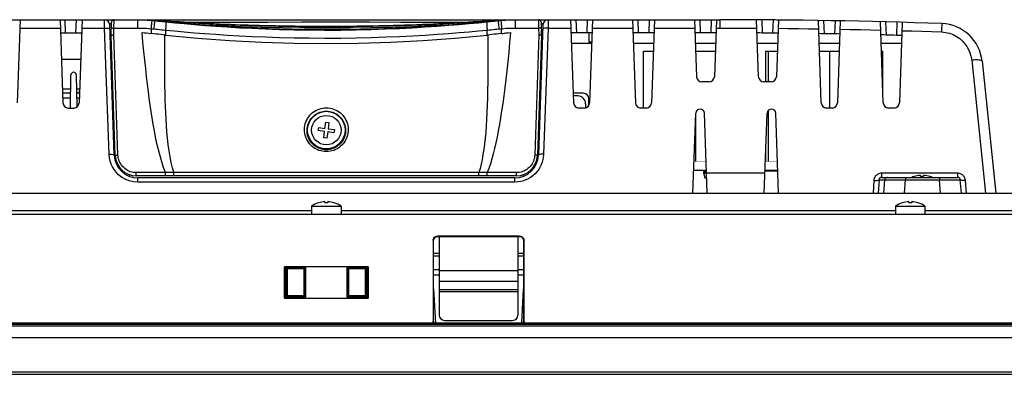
# Model space of a CAD drawing. Header units: millimetres. Extents: x 0 to 1682, y 0 to 1188.
# Tile 12 of 46: x 477 to 665, y 925 to 992. Entities that reach past the tile are written whole.
import ezdxf

# ---------------------------------------------------------------- set-up
doc = ezdxf.new("R2010")
doc.units = ezdxf.units.MM
doc.header["$LTSCALE"] = 92.51
for name, color, linetype in [('2EDGRM-7_62-03P-1Y-100AH_-SHAPE', 7, 'CONTINUOUS'), ('ANTI_DROP_LOCK-SHAPE', 7, 'CONTINUOUS'), ('D_SUB_09P-SHAPE', 7, 'CONTINUOUS'), ('GASKET_TOPRC19_REV03_VIEW-SHAPE', 7, 'CONTINUOUS'), ('HEATSINK_RTW-SHAPE', 7, 'CONTINUOUS'), ('ISO7045-M3X6-4_8-SHAPE', 7, 'CONTINUOUS'), ('PROTECTIVE_COVER-RTW-SHAPE', 7, 'CONTINUOUS'), ('RC1900WD-FRONT_COVE7-2404-SHAPE', 7, 'CONTINUOUS'), ('REAR_CASE-RC19W-SHAPE', 7, 'CONTINUOUS'), ('REAR_COVER_RC1500WD-SHAPE', 7, 'CONTINUOUS'), ('SMPS_TOPRC-SHAPE', 7, 'CONTINUOUS'), ('XRJM-S-01-8-8-X-SHAPE', 7, 'CONTINUOUS')]:
    doc.layers.add(name, color=color, linetype=linetype)

msp = doc.modelspace()

# ---------------------------------------------------------------- linework, layer by layer
at = {"layer": '2EDGRM-7_62-03P-1Y-100AH_-SHAPE', "color": 7, "linetype": 'Continuous'}
for p, q in [((607.263, 963.597), (607.263, 963.097)), ((607.263, 963.097), (607.513, 962.097)), ((607.563, 963.097), (607.563, 963.597)), ((607.563, 963.097), (607.805, 963.097)), ((607.513, 962.097), (607.84, 962.097))]:
    msp.add_line(p, q, dxfattribs=at)
msp.add_lwpolyline([(607.351, 962.745), (607.358, 962.774), (607.366, 962.801), (607.373, 962.827), (607.381, 962.852), (607.389, 962.875), (607.397, 962.897), (607.405, 962.918), (607.413, 962.938), (607.422, 962.956), (607.43, 962.974), (607.439, 962.99), (607.448, 963.005), (607.457, 963.02), (607.466, 963.033), (607.475, 963.045), (607.485, 963.056), (607.495, 963.065), (607.504, 963.074), (607.514, 963.081), (607.524, 963.087), (607.534, 963.091), (607.544, 963.094), (607.554, 963.096), (607.563, 963.097)], dxfattribs=at)
at = {"layer": 'ANTI_DROP_LOCK-SHAPE', "color": 7, "linetype": 'Continuous'}
for p, q in [((556.883, 950.989), (556.883, 935.997)), ((571.883, 950.989), (571.883, 935.997)), ((556.883, 944.467), (571.883, 944.467)), ((556.883, 942.459), (571.883, 942.459)), ((556.883, 940.847), (571.883, 940.847)), ((556.883, 940.497), (571.883, 940.497)), ((557.883, 934.997), (570.883, 934.997))]:
    msp.add_line(p, q, dxfattribs=at)
for centre, start, end in [((557.883, 935.997), 180, 270), ((570.883, 935.997), 270, 0)]:
    msp.add_arc(centre, 1, start, end, dxfattribs=at)
at = {"layer": 'D_SUB_09P-SHAPE', "color": 7, "linetype": 'Continuous'}
for p, q in [((583.283, 977.697), (582.437, 977.697)), ((584.783, 976.197), (584.783, 975.427))]:
    msp.add_line(p, q, dxfattribs=at)
msp.add_arc((583.283, 976.197), 1.5, 0, 90, dxfattribs=at)
at = {"layer": 'GASKET_TOPRC19_REV03_VIEW-SHAPE', "color": 7, "linetype": 'Continuous'}
for p, q in [((773.183, 934.28), (297.583, 934.28)), ((300.715, 934.283), (770.05, 934.283)), ((769.783, 934.447), (300.983, 934.447)), ((297.249, 933.947), (773.516, 933.947))]:
    msp.add_line(p, q, dxfattribs=at)
at = {"layer": 'HEATSINK_RTW-SHAPE', "color": 7, "linetype": 'Continuous'}
for p, q in [((486.614, 975.397), (486.724, 981.697)), ((487.742, 981.697), (487.848, 975.576))]:
    msp.add_line(p, q, dxfattribs=at)
msp.add_arc((487.233, 981.688), 0.509, 1, 179, dxfattribs=at)
at = {"layer": 'ISO7045-M3X6-4_8-SHAPE', "color": 7, "linetype": 'Continuous'}
for p, q in [((535.124, 971.533), (535.281, 972.723)), ((535.281, 972.723), (535.876, 972.645)), ((535.876, 972.645), (535.719, 971.455)), ((533.856, 971.095), (533.935, 971.69)), ((535.046, 970.938), (533.856, 971.095)), ((533.935, 971.69), (535.124, 971.533)), ((534.89, 969.749), (535.046, 970.938)), ((535.641, 970.86), (535.485, 969.67)), ((536.831, 970.704), (535.641, 970.86)), ((535.719, 971.455), (536.909, 971.299)), ((536.909, 971.299), (536.831, 970.704)), ((535.485, 969.67), (534.89, 969.749)), ((647.383, 962.366), (647.383, 962.376)), ((648.583, 962.366), (648.583, 962.588)), ((649.183, 962.588), (649.183, 962.366)), ((650.383, 962.376), (650.383, 962.366)), ((532.583, 956.748), (532.583, 955.197)), ((532.583, 956.748), (538.183, 956.748)), ((533.883, 957.366), (533.883, 957.376)), ((535.083, 957.366), (535.083, 957.588)), ((535.683, 957.588), (535.683, 957.366)), ((536.883, 957.376), (536.883, 957.366)), ((538.183, 956.748), (538.183, 955.197)), ((643.833, 956.748), (649.433, 956.748)), ((643.833, 956.748), (643.833, 955.197)), ((645.133, 957.366), (645.133, 957.376)), ((646.333, 957.366), (646.333, 957.588)), ((646.933, 957.588), (646.933, 957.366)), ((648.133, 957.376), (648.133, 957.366)), ((649.433, 956.748), (649.433, 955.197))]:
    msp.add_line(p, q, dxfattribs=at)
msp.add_circle((535.383, 971.197), 2.8, dxfattribs=at)
for centre, radius, start, end in [((648.883, 957.606), 5, 107.4576, 113.32133), ((648.883, 957.606), 4.991, 93.44603, 107.49013), ((648.883, 957.606), 4.77, 86.39388, 93.60612), ((648.883, 957.606), 4.991, 72.50987, 86.55397), ((648.883, 957.606), 5, 66.67867, 72.5424), ((535.383, 952.606), 5, 107.4576, 124.0558), ((535.383, 952.606), 4.991, 93.44603, 107.49013), ((535.383, 952.606), 4.77, 86.39388, 93.60612), ((535.383, 952.606), 4.991, 72.50987, 86.55397), ((535.383, 952.606), 5, 55.9442, 72.5424), ((646.633, 952.606), 5, 107.4576, 124.0558), ((646.633, 952.606), 4.991, 93.44603, 107.49013), ((646.633, 952.606), 4.77, 86.39388, 93.60612), ((646.633, 952.606), 4.991, 72.50987, 86.55397), ((646.633, 952.606), 5, 55.9442, 72.5424)]:
    msp.add_arc(centre, radius, start, end, dxfattribs=at)
at = {"layer": 'PROTECTIVE_COVER-RTW-SHAPE', "color": 7, "linetype": 'Continuous'}
for p, q in [((494.383, 989.197), (494.471, 991.714)), ((494.883, 989.301), (494.929, 990.613)), ((494.929, 990.613), (494.97, 992.197)), ((494.929, 990.613), (499.398, 990.613)), ((494.97, 992.197), (499.969, 992.197)), ((499.398, 992.197), (499.398, 990.613)), ((501.967, 990.494), (501.998, 990.04)), ((502.681, 992.08), (502.151, 992.118)), ((502.568, 992.088), (503.49, 992.023)), ((503.408, 992.029), (504.224, 991.973)), ((504.195, 991.975), (504.622, 991.946)), ((504.622, 991.946), (505.074, 991.916)), ((506.656, 991.814), (506.895, 991.799)), ((506.883, 991.611), (506.883, 991.777)), ((506.895, 991.799), (507.281, 991.775)), ((507.151, 991.766), (507.347, 991.755)), ((507.347, 991.755), (507.587, 991.741)), ((507.587, 991.741), (507.866, 991.725)), ((507.866, 991.725), (508.183, 991.706)), ((508.883, 991.665), (508.883, 991.418)), ((522.656, 991.086), (522.656, 991.086)), ((548.108, 991.086), (548.108, 991.086)), ((561.883, 991.665), (562.064, 991.676)), ((561.883, 991.665), (561.883, 991.418)), ((562.275, 991.453), (561.883, 991.418)), ((562.064, 991.676), (562.583, 991.706)), ((562.583, 991.706), (562.9, 991.725)), ((562.9, 991.725), (563.18, 991.741)), ((563.18, 991.741), (563.42, 991.755)), ((563.669, 991.787), (563.881, 991.8)), ((563.881, 991.8), (564.232, 991.822)), ((563.883, 991.777), (563.883, 991.611)), ((565.24, 991.887), (565.699, 991.917)), ((565.699, 991.917), (566.538, 991.973)), ((565.921, 991.931), (566.35, 991.96)), ((566.35, 991.96), (566.758, 991.988)), ((567.272, 992.023), (566.538, 991.973)), ((566.758, 991.988), (567.14, 992.014)), ((567.14, 992.014), (567.978, 992.073)), ((567.275, 992.023), (567.32, 992.027)), ((567.961, 992.072), (568.615, 992.118)), ((568.272, 992.094), (568.615, 992.118)), ((568.564, 992.109), (568.449, 992.088)), ((568.615, 992.118), (568.564, 992.109)), ((568.766, 990.024), (568.798, 990.494)), ((570.796, 992.197), (575.795, 992.197)), ((571.368, 992.197), (571.368, 990.613)), ((571.368, 990.613), (575.837, 990.613)), ((575.795, 992.197), (575.837, 990.613)), ((575.837, 990.613), (575.882, 989.301)), ((576.295, 991.714), (576.383, 989.197)), ((494.418, 990.197), (494.152, 990.197)), ((494.383, 989.197), (494.383, 990.197)), ((495.18, 966.357), (494.383, 989.197)), ((495.68, 966.479), (494.883, 989.301)), ((501.998, 990.04), (502.03, 989.571)), ((504.744, 990.231), (504.763, 989.273)), ((566.003, 989.273), (566.021, 990.231)), ((566.454, 989.321), (566.003, 989.273)), ((568.735, 989.571), (568.766, 990.024)), ((575.882, 989.301), (575.086, 966.479)), ((576.383, 989.197), (575.585, 966.357)), ((576.614, 990.197), (576.348, 990.197)), ((576.383, 989.197), (576.383, 990.197)), ((494.418, 988.197), (494.221, 988.197)), ((576.544, 988.197), (576.348, 988.197)), ((499.178, 962.497), (499.178, 963.101)), ((504.723, 963.101), (499.178, 963.101)), ((571.588, 962.497), (499.178, 962.497)), ((506.329, 963.11), (504.723, 963.101)), ((504.723, 962.497), (504.723, 963.101)), ((564.718, 963.108), (564.436, 963.11)), ((565.785, 963.102), (564.718, 963.108)), ((566.043, 963.101), (565.785, 963.102)), ((571.588, 963.101), (566.043, 963.101)), ((566.043, 962.497), (566.043, 963.101)), ((571.588, 962.497), (571.588, 963.101))]:
    msp.add_line(p, q, dxfattribs=at)
for points in [[(494.429, 990.526), (494.436, 990.542), (494.455, 990.557), (494.485, 990.571), (494.526, 990.584), (494.577, 990.594), (494.636, 990.603), (494.703, 990.609), (494.775, 990.613), (494.851, 990.614), (494.929, 990.613)], [(499.398, 992.197), (499.857, 992.193), (500.317, 992.183), (500.776, 992.165), (501.234, 992.141), (501.693, 992.109), (502.151, 992.07)], [(499.398, 990.613), (499.827, 990.609), (500.255, 990.599), (500.684, 990.583), (501.112, 990.56), (501.54, 990.531), (502.055, 990.487)], [(499.969, 992.197), (500.36, 992.194), (500.74, 992.187), (501.109, 992.175), (501.467, 992.16), (501.815, 992.141), (502.151, 992.118)], [(502.151, 992.07), (502.145, 992.058), (502.137, 992.019), (502.127, 991.956), (502.115, 991.869), (502.101, 991.759), (502.085, 991.627), (502.068, 991.476), (502.049, 991.306), (502.03, 991.121), (502.009, 990.922), (501.988, 990.712), (501.967, 990.494)], [(502.055, 990.487), (502.142, 990.48), (502.23, 990.472), (502.317, 990.464), (502.405, 990.456)], [(502.676, 992.017), (502.592, 992.034), (502.514, 992.05), (502.44, 992.064), (502.372, 992.077), (502.309, 992.089), (502.252, 992.1), (502.151, 992.118)], [(502.151, 992.07), (502.238, 992.062), (502.326, 992.054), (502.414, 992.045), (502.501, 992.036), (502.589, 992.027)], [(502.676, 992.017), (502.674, 992.004), (502.668, 991.966), (502.66, 991.903), (502.649, 991.816), (502.636, 991.706), (502.621, 991.575), (502.603, 991.424), (502.584, 991.255), (502.562, 991.07), (502.54, 990.873), (502.517, 990.664), (502.492, 990.447)], [(502.589, 992.027), (503.027, 991.979), (503.376, 991.941), (503.725, 991.904), (504.073, 991.867), (504.42, 991.831), (504.766, 991.795)], [(503.596, 992.016), (503.791, 992.003), (504.195, 991.975)], [(507.433, 991.766), (506.592, 991.818), (505.776, 991.87), (504.986, 991.922), (504.224, 991.973)], [(504.766, 991.795), (504.781, 991.78), (504.792, 991.74), (504.801, 991.676), (504.807, 991.589), (504.81, 991.479), (504.809, 991.348), (504.806, 991.198), (504.799, 991.031), (504.79, 990.848), (504.777, 990.652), (504.762, 990.446), (504.744, 990.231)], [(504.766, 991.795), (506.5, 991.622), (508.32, 991.451), (510.225, 991.284), (512.223, 991.123), (514.318, 990.968), (516.516, 990.821), (518.821, 990.684), (521.24, 990.56), (523.777, 990.451), (526.436, 990.36), (529.236, 990.29), (532.135, 990.244), (535.119, 990.227), (538.117, 990.239), (541.063, 990.281), (543.933, 990.349), (546.68, 990.44), (549.314, 990.551), (551.83, 990.678), (554.227, 990.82), (556.503, 990.972), (558.656, 991.131), (560.684, 991.296), (562.585, 991.464), (564.357, 991.63), (566, 991.795)], [(505.559, 991.884), (505.816, 991.868), (506.084, 991.851), (506.364, 991.833), (506.656, 991.814)], [(506.883, 991.777), (506.891, 991.777), (506.914, 991.777), (506.952, 991.775), (507.005, 991.773), (507.072, 991.77), (507.151, 991.766)], [(508.883, 991.418), (508.491, 991.453), (508.298, 991.47), (508.112, 991.487), (507.934, 991.504), (507.767, 991.52), (507.61, 991.535), (507.465, 991.549), (507.333, 991.562), (507.216, 991.574), (507.116, 991.584), (507.033, 991.593), (506.968, 991.6), (506.92, 991.605), (506.892, 991.609), (506.883, 991.611)], [(507.281, 991.775), (507.616, 991.755), (507.966, 991.734), (508.332, 991.712), (508.714, 991.69), (509.112, 991.666), (509.527, 991.643), (509.957, 991.619), (510.405, 991.594), (510.871, 991.569), (511.357, 991.543), (511.864, 991.516), (512.393, 991.489), (512.945, 991.462), (513.52, 991.434), (514.12, 991.405), (514.745, 991.377), (515.397, 991.347), (516.076, 991.318), (516.785, 991.288), (517.525, 991.259), (518.296, 991.229), (519.1, 991.199), (519.937, 991.17)], [(522.656, 991.086), (521.623, 991.116), (520.465, 991.153), (519.328, 991.191), (518.214, 991.232), (517.121, 991.275), (516.051, 991.319), (515.003, 991.365), (513.977, 991.412), (512.974, 991.46), (511.993, 991.51), (511.035, 991.56), (510.1, 991.611), (509.188, 991.662), (508.299, 991.714), (507.433, 991.766)], [(508.183, 991.706), (508.525, 991.686), (508.702, 991.676), (508.883, 991.665)], [(508.883, 991.665), (512.071, 991.482), (515.455, 991.317), (519.036, 991.168), (522.812, 991.043), (526.799, 990.946), (530.943, 990.884), (535.242, 990.862), (539.554, 990.881), (543.744, 990.942), (547.794, 991.038), (551.641, 991.165), (555.283, 991.316), (558.694, 991.481), (561.883, 991.665)], [(561.883, 991.418), (555.216, 990.908), (548.578, 990.545), (541.975, 990.327), (535.386, 990.255), (528.797, 990.327), (522.194, 990.544), (515.553, 990.908), (508.883, 991.418)], [(559.066, 991.203), (558.694, 991.181), (555.312, 991.017), (551.735, 990.868), (547.965, 990.743), (543.984, 990.646), (539.845, 990.584), (535.549, 990.562), (531.237, 990.581), (527.047, 990.641), (522.995, 990.737), (519.144, 990.864), (515.496, 991.015), (512.079, 991.181), (511.716, 991.201)], [(519.937, 991.17), (520.808, 991.141), (521.714, 991.113), (522.656, 991.086)], [(548.108, 991.086), (547.237, 991.062), (546.33, 991.039), (545.389, 991.017), (544.412, 990.996), (543.398, 990.977), (542.344, 990.959), (541.247, 990.944), (540.108, 990.93), (538.928, 990.919), (537.7, 990.911), (536.411, 990.906), (535.07, 990.905), (533.667, 990.909), (532.244, 990.916), (530.833, 990.928), (529.458, 990.944), (528.156, 990.964), (526.922, 990.985), (525.765, 991.008), (524.672, 991.033), (523.635, 991.059), (522.656, 991.086)], [(548.108, 991.086), (543.959, 990.988), (539.662, 990.927), (535.367, 990.907), (531.074, 990.928), (526.783, 990.989), (522.656, 991.086)], [(523.351, 991.067), (524.013, 991.05), (524.63, 991.035), (525.211, 991.021), (525.76, 991.009), (526.281, 990.998), (526.777, 990.989), (527.252, 990.98), (527.71, 990.972), (528.154, 990.965), (528.588, 990.958), (529.015, 990.952), (529.44, 990.946), (529.865, 990.94), (530.292, 990.935), (530.723, 990.931), (531.161, 990.927), (531.598, 990.923), (532.03, 990.919), (532.449, 990.916), (532.843, 990.914), (533.218, 990.912), (533.574, 990.91), (533.915, 990.909), (534.246, 990.908), (534.569, 990.908), (534.891, 990.907), (535.212, 990.907), (535.54, 990.907), (535.869, 990.907), (536.198, 990.908), (536.524, 990.908), (536.84, 990.909), (537.151, 990.91), (537.457, 990.912), (537.759, 990.913), (538.061, 990.915), (538.361, 990.917), (538.663, 990.919), (538.964, 990.921), (539.267, 990.923), (539.569, 990.926), (539.868, 990.929), (540.166, 990.932), (540.462, 990.935), (540.761, 990.939), (541.067, 990.943), (541.385, 990.947), (541.719, 990.951), (542.074, 990.956), (542.454, 990.962), (542.857, 990.969), (543.283, 990.976), (543.731, 990.984), (544.201, 990.993), (544.693, 991.003), (545.207, 991.013), (545.742, 991.025), (546.3, 991.038), (546.88, 991.053), (547.484, 991.069)], [(564.168, 991.818), (563.327, 991.766), (562.461, 991.714), (561.571, 991.662), (560.658, 991.61), (559.722, 991.559), (558.764, 991.509), (557.783, 991.46), (556.779, 991.412), (555.752, 991.365), (554.704, 991.319), (553.633, 991.274), (552.54, 991.232), (551.425, 991.191), (550.287, 991.152), (549.128, 991.116), (548.108, 991.086)], [(548.108, 991.086), (549.054, 991.113), (549.958, 991.141)], [(549.958, 991.141), (550.818, 991.17), (551.639, 991.199), (552.423, 991.227), (553.172, 991.256), (553.888, 991.285), (554.572, 991.313), (555.228, 991.341), (555.855, 991.369), (556.457, 991.397), (557.033, 991.424), (557.585, 991.45), (558.115, 991.476), (558.622, 991.502), (559.109, 991.527), (559.577, 991.552), (560.027, 991.576), (560.459, 991.599), (560.876, 991.622), (561.277, 991.645), (561.663, 991.667), (562.034, 991.688), (562.389, 991.709), (562.73, 991.73), (563.056, 991.749), (563.369, 991.768), (563.669, 991.787)], [(563.883, 991.611), (563.873, 991.609), (563.845, 991.605), (563.798, 991.6), (563.732, 991.592), (563.649, 991.584), (563.549, 991.573), (563.432, 991.562), (563.3, 991.549), (563.155, 991.535), (562.998, 991.52), (562.831, 991.504), (562.654, 991.487), (562.468, 991.47), (562.275, 991.453)], [(563.42, 991.755), (563.615, 991.766), (563.695, 991.77), (563.761, 991.773), (563.814, 991.775), (563.852, 991.777), (563.875, 991.777), (563.883, 991.777)], [(565.775, 991.922), (564.985, 991.87), (564.168, 991.818)], [(564.232, 991.822), (564.498, 991.839), (564.754, 991.855), (565.24, 991.887)], [(566, 991.795), (565.985, 991.78), (565.973, 991.74), (565.965, 991.676), (565.959, 991.589), (565.956, 991.479), (565.956, 991.348), (565.96, 991.198), (565.967, 991.031), (565.976, 990.848), (565.988, 990.652), (566.004, 990.446), (566.021, 990.231)], [(566, 991.795), (566.345, 991.831), (566.692, 991.867), (567.04, 991.904), (567.389, 991.941), (567.739, 991.979)], [(567.739, 991.979), (568.177, 992.027), (568.264, 992.036), (568.352, 992.045), (568.44, 992.054), (568.527, 992.062), (568.615, 992.07)], [(567.895, 990.41), (568.361, 990.456), (568.448, 990.464), (568.536, 990.472), (568.623, 990.48), (568.711, 990.487), (569.226, 990.531)], [(568.449, 992.088), (568.385, 992.076), (568.317, 992.063), (568.245, 992.049), (568.169, 992.034), (568.089, 992.017)], [(568.089, 992.017), (568.092, 992.004), (568.097, 991.966), (568.106, 991.903), (568.116, 991.816), (568.13, 991.706), (568.145, 991.575), (568.163, 991.424), (568.182, 991.255), (568.203, 991.07), (568.225, 990.873), (568.249, 990.664), (568.273, 990.447)], [(568.615, 992.07), (569.073, 992.109), (569.531, 992.141), (569.99, 992.165), (570.449, 992.183), (570.908, 992.193), (571.368, 992.197)], [(568.615, 992.118), (568.959, 992.141), (569.307, 992.16), (569.657, 992.175), (570.018, 992.187), (570.399, 992.194), (570.796, 992.197)], [(568.615, 992.07), (568.621, 992.058), (568.628, 992.019), (568.638, 991.956), (568.651, 991.869), (568.665, 991.759), (568.68, 991.627), (568.698, 991.476), (568.716, 991.306), (568.736, 991.121), (568.756, 990.922), (568.777, 990.712), (568.798, 990.494)], [(569.226, 990.531), (569.653, 990.56), (570.081, 990.583), (570.51, 990.599), (570.939, 990.609), (571.368, 990.613)], [(576.336, 990.526), (576.33, 990.542), (576.311, 990.557), (576.281, 990.571), (576.24, 990.584), (576.189, 990.594), (576.129, 990.603), (576.063, 990.609), (575.99, 990.613), (575.914, 990.614), (575.837, 990.613)], [(494.383, 989.197), (494.389, 989.213), (494.407, 989.229), (494.436, 989.244), (494.477, 989.258), (494.528, 989.27), (494.589, 989.281), (494.656, 989.289), (494.729, 989.296), (494.805, 989.299), (494.883, 989.301)], [(502.4, 972.298), (502.199, 973.506), (502.009, 974.724), (501.827, 975.963), (501.651, 977.236), (501.478, 978.561), (501.306, 979.943), (501.135, 981.396), (500.964, 982.918), (500.793, 984.511), (500.622, 986.182), (500.449, 987.937), (500.276, 989.775)], [(500.276, 989.775), (500.714, 989.723), (501.153, 989.672), (501.592, 989.621), (502.03, 989.571)], [(504.763, 989.273), (504.312, 989.321), (503.859, 989.369), (503.404, 989.418), (502.948, 989.468), (502.49, 989.519), (502.03, 989.571)], [(502.405, 990.456), (502.87, 990.41), (503.247, 990.373), (503.623, 990.337), (503.997, 990.301), (504.371, 990.266), (504.744, 990.231)], [(506.329, 963.11), (506.065, 964.036), (505.827, 965.034), (505.614, 966.11), (505.427, 967.245), (505.267, 968.428), (505.131, 969.638), (505.019, 970.849), (504.926, 972.064), (504.85, 973.27), (504.788, 974.484), (504.737, 975.711), (504.696, 976.967), (504.663, 978.268), (504.637, 979.623), (504.619, 981.049), (504.607, 982.543), (504.603, 984.111), (504.606, 985.755), (504.616, 987.481), (504.632, 989.288)], [(504.744, 990.231), (506.479, 990.063), (508.301, 989.896), (510.208, 989.734), (512.207, 989.576), (514.303, 989.425), (516.503, 989.283), (518.81, 989.15), (521.23, 989.029), (523.769, 988.923), (526.431, 988.834), (529.232, 988.766), (532.132, 988.722), (535.118, 988.705), (538.119, 988.717), (541.067, 988.757), (543.939, 988.823), (546.688, 988.912), (549.323, 989.019), (551.841, 989.144), (554.24, 989.281), (556.518, 989.429), (558.672, 989.585), (560.702, 989.746), (562.604, 989.909), (564.377, 990.071), (566.021, 990.231)], [(504.763, 989.273), (510.86, 988.702), (516.975, 988.257), (523.106, 987.939), (529.244, 987.748), (535.383, 987.684), (541.521, 987.748), (547.66, 987.939), (553.79, 988.257), (559.905, 988.702), (566.003, 989.273)], [(566.134, 989.288), (566.151, 987.357), (566.16, 985.5), (566.162, 983.72), (566.155, 982.013), (566.139, 980.379), (566.114, 978.815), (566.08, 977.319), (566.035, 975.889), (565.979, 974.523), (565.912, 973.217), (565.833, 971.97), (565.741, 970.779), (565.635, 969.641), (565.515, 968.556), (565.379, 967.522), (565.226, 966.538), (565.056, 965.603), (564.868, 964.72), (564.662, 963.889), (564.436, 963.11)], [(566.021, 990.231), (566.394, 990.266), (566.768, 990.301), (567.143, 990.337), (567.518, 990.373), (567.895, 990.41)], [(568.735, 989.571), (568.276, 989.519), (567.818, 989.468), (567.361, 989.418), (566.907, 989.369), (566.454, 989.321)], [(570.49, 989.775), (570.306, 987.833), (570.122, 985.966), (569.937, 984.173), (569.75, 982.452), (569.561, 980.801), (569.37, 979.219), (569.177, 977.704), (568.979, 976.254), (568.778, 974.866), (568.572, 973.537), (568.36, 972.266), (568.141, 971.049), (567.916, 969.885), (567.681, 968.772), (567.437, 967.707), (567.182, 966.69), (566.916, 965.72), (566.637, 964.799)], [(568.735, 989.571), (569.174, 989.621), (569.613, 989.672), (570.051, 989.723), (570.49, 989.775)], [(568.735, 989.571), (569.018, 989.603), (569.752, 989.688), (570.49, 989.775)], [(576.383, 989.197), (576.377, 989.213), (576.359, 989.228), (576.329, 989.243), (576.289, 989.257), (576.238, 989.27), (576.177, 989.281), (576.11, 989.289), (576.038, 989.296), (575.961, 989.299), (575.882, 989.301)], [(531.216, 971.334), (531.238, 971.704), (531.293, 972.069), (531.379, 972.428), (531.497, 972.778), (531.645, 973.115), (531.821, 973.436), (532.024, 973.74), (532.252, 974.024), (532.502, 974.285), (532.772, 974.523), (533.061, 974.735), (533.365, 974.922), (533.682, 975.08), (534.01, 975.211), (534.347, 975.313), (534.69, 975.386), (535.037, 975.429), (535.387, 975.444), (535.736, 975.429), (536.083, 975.384), (536.426, 975.311), (536.762, 975.208), (537.09, 975.077), (537.408, 974.918), (537.711, 974.731), (538, 974.518), (538.27, 974.28), (538.519, 974.018), (538.746, 973.734), (538.949, 973.43), (539.124, 973.107), (539.272, 972.77), (539.389, 972.42), (539.474, 972.061), (539.528, 971.7), (539.549, 971.334)], [(531.71, 971.197), (531.73, 971.522), (531.778, 971.843), (531.855, 972.159), (531.96, 972.467), (532.09, 972.763), (532.246, 973.045), (532.425, 973.312), (532.626, 973.561), (532.846, 973.791), (533.085, 973.999), (533.339, 974.186), (533.607, 974.349), (533.886, 974.488), (534.175, 974.603), (534.472, 974.692), (534.773, 974.756), (535.079, 974.794), (535.386, 974.807), (535.693, 974.794), (535.999, 974.755), (536.301, 974.69), (536.597, 974.6), (536.886, 974.485), (537.165, 974.346), (537.432, 974.182), (537.686, 973.995), (537.924, 973.786), (538.144, 973.556), (538.345, 973.307), (538.523, 973.04), (538.678, 972.756), (538.809, 972.46), (538.912, 972.152), (538.988, 971.837), (539.036, 971.518), (539.056, 971.197)], [(504.723, 963.101), (504.362, 964.091), (504.02, 965.147), (503.695, 966.275), (503.391, 967.451), (503.111, 968.654), (502.852, 969.873), (502.617, 971.085), (502.4, 972.298)], [(539.549, 971.334), (539.538, 970.956), (539.493, 970.585), (539.415, 970.217), (539.304, 969.859), (539.162, 969.514), (538.991, 969.183), (538.791, 968.871), (538.565, 968.578), (538.316, 968.308), (538.045, 968.061), (537.754, 967.841), (537.446, 967.647), (537.124, 967.481), (536.789, 967.345), (536.445, 967.238), (536.094, 967.161), (535.738, 967.115), (535.379, 967.1), (535.021, 967.116), (534.665, 967.162), (534.313, 967.24), (533.97, 967.347), (533.635, 967.484), (533.313, 967.651), (533.006, 967.845), (532.715, 968.066), (532.445, 968.313), (532.195, 968.584), (531.97, 968.877), (531.771, 969.189), (531.6, 969.521), (531.459, 969.867), (531.349, 970.225), (531.271, 970.592), (531.227, 970.961), (531.216, 971.334)], [(539.056, 971.197), (539.046, 970.866), (539.007, 970.537), (538.939, 970.213), (538.842, 969.897), (538.717, 969.593), (538.566, 969.301), (538.39, 969.026), (538.191, 968.767), (537.971, 968.529), (537.732, 968.311), (537.476, 968.116), (537.204, 967.945), (536.92, 967.799), (536.625, 967.678), (536.321, 967.583), (536.011, 967.516), (535.696, 967.475), (535.38, 967.462), (535.063, 967.476), (534.749, 967.517), (534.439, 967.585), (534.135, 967.68), (533.84, 967.801), (533.556, 967.948), (533.285, 968.12), (533.028, 968.315), (532.789, 968.533), (532.57, 968.772), (532.372, 969.031), (532.196, 969.307), (532.046, 969.599), (531.922, 969.904), (531.825, 970.22), (531.757, 970.543), (531.719, 970.87), (531.71, 971.197)], [(495.18, 966.357), (495.186, 966.374), (495.204, 966.39), (495.234, 966.406), (495.275, 966.422), (495.325, 966.436), (495.385, 966.449), (495.452, 966.46), (495.525, 966.468), (495.602, 966.475), (495.68, 966.479)], [(499.178, 963.101), (498.887, 963.113), (498.601, 963.149), (498.318, 963.208), (498.039, 963.291), (497.763, 963.4), (497.495, 963.532), (497.24, 963.686), (496.999, 963.862), (496.774, 964.057), (496.566, 964.271), (496.377, 964.502), (496.208, 964.75), (496.059, 965.012), (495.933, 965.288), (495.832, 965.575), (495.755, 965.871), (495.704, 966.172), (495.68, 966.479)], [(575.086, 966.479), (575.061, 966.175), (575.012, 965.879), (574.938, 965.589), (574.84, 965.307), (574.717, 965.034), (574.573, 964.774), (574.407, 964.527), (574.221, 964.295), (574.016, 964.08), (573.793, 963.883), (573.555, 963.706), (573.304, 963.55), (573.04, 963.416), (572.764, 963.304), (572.479, 963.216), (572.187, 963.152), (571.89, 963.114), (571.588, 963.101)], [(575.585, 966.357), (575.58, 966.374), (575.562, 966.39), (575.532, 966.406), (575.491, 966.422), (575.44, 966.436), (575.38, 966.449), (575.313, 966.46), (575.241, 966.468), (575.164, 966.475), (575.086, 966.479)], [(566.637, 964.799), (566.346, 963.925), (566.043, 963.101)], [(506.306, 962.497), (506.309, 962.502), (506.313, 962.519), (506.316, 962.547), (506.319, 962.584), (506.322, 962.631), (506.325, 962.686), (506.327, 962.748), (506.328, 962.815), (506.329, 962.887), (506.33, 962.961), (506.33, 963.036), (506.329, 963.11)], [(564.436, 963.11), (561.73, 963.114), (558.912, 963.118), (555.988, 963.122), (552.943, 963.125), (549.745, 963.128), (546.453, 963.131), (543.11, 963.133), (539.733, 963.134), (536.338, 963.135), (532.963, 963.134), (529.652, 963.134), (526.397, 963.132), (523.236, 963.13), (520.079, 963.128), (516.874, 963.124), (513.555, 963.12), (510.03, 963.116), (506.329, 963.11)], [(564.46, 962.497), (564.456, 962.502), (564.453, 962.519), (564.449, 962.547), (564.446, 962.584), (564.443, 962.631), (564.441, 962.686), (564.439, 962.748), (564.438, 962.815), (564.436, 962.887), (564.436, 962.961), (564.436, 963.036), (564.436, 963.11)]]:
    msp.add_lwpolyline(points, dxfattribs=at)
msp.add_circle((535.383, 971.197), 3.577, dxfattribs=at)
for centre, radius, start, end in [((494.97, 991.697), 0.5, 89.99989, 177.9968), ((575.795, 991.697), 0.5, 2, 90), ((499.178, 966.497), 4, 182, 270), ((571.588, 966.497), 4, 270, 358)]:
    msp.add_arc(centre, radius, start, end, dxfattribs=at)
at = {"layer": 'RC1900WD-FRONT_COVE7-2404-SHAPE', "color": 7, "linetype": 'Continuous'}
for p, q in [((305.202, 955.197), (765.564, 955.197)), ((556.618, 951.074), (572.148, 951.074)), ((556.618, 950.989), (556.618, 951.074)), ((572.148, 951.074), (572.148, 950.989)), ((555.809, 950.18), (555.723, 950.18)), ((555.723, 950.18), (555.723, 934.88)), ((555.83, 934.88), (555.809, 950.18)), ((556.618, 950.989), (572.148, 950.989)), ((572.957, 950.18), (572.936, 934.88)), ((572.957, 950.18), (573.043, 950.18)), ((573.043, 934.88), (573.043, 950.18)), ((556.883, 947.747), (555.812, 947.747)), ((572.953, 947.747), (571.883, 947.747)), ((555.813, 947.273), (556.883, 947.273)), ((571.883, 947.273), (572.953, 947.273)), ((527.431, 939.204), (527.431, 945.168)), ((543.335, 945.166), (527.431, 945.166)), ((527.59, 945.1), (527.59, 939.414)), ((531.476, 945.1), (527.59, 945.1)), ((527.59, 945.1), (527.849, 944.841)), ((527.838, 944.841), (527.838, 939.652)), ((531.227, 944.841), (527.838, 944.841)), ((527.898, 944.782), (527.838, 944.841)), ((527.898, 944.782), (527.905, 939.719)), ((531.168, 944.782), (527.898, 944.782)), ((531.16, 939.719), (531.168, 944.782)), ((531.476, 945.1), (531.228, 944.852)), ((531.228, 939.652), (531.228, 944.841)), ((531.476, 939.414), (531.476, 945.1)), ((543.176, 945.1), (539.29, 945.1)), ((539.29, 945.1), (539.549, 944.841)), ((539.29, 945.1), (539.29, 939.414)), ((542.927, 944.841), (539.538, 944.841)), ((539.538, 944.841), (539.538, 939.652)), ((542.868, 944.782), (539.598, 944.782)), ((539.598, 944.782), (539.605, 939.719)), ((542.86, 939.719), (542.868, 944.782)), ((543.176, 945.1), (542.928, 944.852)), ((542.928, 939.652), (542.928, 944.841)), ((543.176, 939.414), (543.176, 945.1)), ((543.335, 945.168), (543.335, 939.204)), ((556.883, 944.597), (555.817, 944.597)), ((555.818, 943.649), (556.883, 943.649)), ((572.949, 944.597), (571.883, 944.597)), ((571.883, 943.649), (572.948, 943.649)), ((555.821, 940.983), (556.164, 934.447)), ((572.602, 934.447), (572.944, 940.983)), ((527.431, 939.202), (543.335, 939.202)), ((527.59, 939.414), (527.838, 939.662)), ((527.59, 939.414), (531.476, 939.414)), ((527.838, 939.652), (531.228, 939.652)), ((527.905, 939.719), (531.16, 939.719)), ((531.16, 939.719), (531.228, 939.652)), ((531.476, 939.414), (531.238, 939.652)), ((539.29, 939.414), (539.538, 939.662)), ((539.29, 939.414), (543.176, 939.414)), ((539.538, 939.652), (542.928, 939.652)), ((539.605, 939.719), (542.86, 939.719)), ((543.176, 939.414), (542.938, 939.652)), ((555.83, 934.88), (555.723, 934.88)), ((572.936, 934.88), (573.043, 934.88)), ((296.683, 931.747), (774.083, 931.747)), ((301.907, 925.229), (768.858, 925.229)), ((297.41, 924.747), (773.356, 924.747))]:
    msp.add_line(p, q, dxfattribs=at)
for points in [[(555.723, 950.18), (555.758, 950.416), (555.843, 950.623), (555.985, 950.806), (556.168, 950.95), (556.377, 951.037), (556.618, 951.074)], [(572.148, 951.074), (572.384, 951.04), (572.591, 950.954), (572.775, 950.812), (572.918, 950.629), (573.006, 950.42), (573.043, 950.18)], [(555.809, 950.18), (555.84, 950.393), (555.918, 950.581), (556.048, 950.749), (556.216, 950.88), (556.404, 950.958), (556.618, 950.989)], [(572.148, 950.989), (572.362, 950.958), (572.549, 950.88), (572.717, 950.749), (572.847, 950.582), (572.926, 950.394), (572.957, 950.18)], [(555.841, 934.447), (555.76, 934.64), (555.723, 934.88)], [(555.97, 934.447), (555.937, 934.489), (555.86, 934.672), (555.83, 934.88)], [(572.936, 934.88), (572.906, 934.672), (572.829, 934.49), (572.796, 934.447)], [(573.043, 934.88), (573.008, 934.644), (572.926, 934.447)]]:
    msp.add_lwpolyline(points, dxfattribs=at)
at = {"layer": 'REAR_CASE-RC19W-SHAPE', "color": 7, "linetype": 'Continuous'}
for p, q in [((585.947, 987.697), (582.088, 987.697)), ((597.747, 987.697), (593.888, 987.697)), ((609.547, 987.697), (605.688, 987.697)), ((621.347, 987.697), (617.488, 987.697)), ((633.147, 987.697), (629.288, 987.697)), ((644.947, 987.697), (641.088, 987.697)), ((486.677, 978.997), (485.122, 978.997)), ((488.374, 978.997), (487.789, 978.997)), ((584.383, 978.197), (582.42, 978.197)), ((585.383, 975.845), (585.383, 977.197)), ((351.335, 959.197), (719.43, 959.197)), ((426.933, 955.903), (532.583, 955.903)), ((538.183, 955.903), (643.833, 955.903)), ((649.433, 955.903), (719.383, 955.903))]:
    msp.add_line(p, q, dxfattribs=at)
msp.add_arc((584.383, 977.197), 1, 0, 90, dxfattribs=at)
at = {"layer": 'REAR_COVER_RC1500WD-SHAPE', "color": 7, "linetype": 'Continuous'}
for p, q in [((460.383, 992.197), (494.975, 992.197)), ((477.034, 992.197), (476.482, 976.362)), ((476.979, 990.613), (484.716, 990.613)), ((484.661, 992.197), (485.214, 976.362)), ((485.687, 989.697), (485.6, 992.197)), ((487.687, 989.697), (487.774, 992.197)), ((488.834, 992.197), (488.282, 976.362)), ((488.779, 990.613), (493.144, 990.613)), ((493.128, 991.513), (493.124, 991.733)), ((493.144, 990.613), (493.128, 991.513)), ((493.982, 966.613), (493.144, 990.613)), ((494.981, 966.44), (494.115, 991.232)), ((499.969, 992.197), (570.796, 992.197)), ((560.678, 991.716), (562.352, 991.707)), ((576.65, 991.232), (575.784, 966.44)), ((575.795, 992.197), (610.383, 992.197)), ((577.622, 990.613), (576.784, 966.613)), ((577.65, 992.197), (577.622, 990.613)), ((577.622, 990.613), (581.986, 990.613)), ((581.931, 992.197), (582.484, 976.362)), ((583.079, 989.697), (582.991, 992.197)), ((585.078, 989.697), (585.166, 992.197)), ((586.104, 992.197), (585.552, 976.362)), ((586.049, 990.613), (593.786, 990.613)), ((593.731, 992.197), (594.284, 976.362)), ((594.879, 989.697), (594.791, 992.197)), ((596.878, 989.697), (596.966, 992.197)), ((597.904, 992.197), (597.352, 976.362)), ((597.849, 990.613), (605.586, 990.613)), ((605.531, 992.197), (605.909, 981.362)), ((606.679, 989.697), (606.591, 992.197)), ((608.678, 989.697), (608.766, 992.197)), ((609.704, 992.197), (609.326, 981.362)), ((609.649, 990.613), (610.383, 990.613)), ((610.383, 992.197), (610.383, 990.613)), ((617.21, 992.197), (616.871, 992.197)), ((617.709, 981.362), (617.332, 992.177)), ((618.479, 989.669), (618.392, 992.17)), ((620.477, 989.654), (620.564, 992.154)), ((621.503, 992.145), (621.126, 981.362)), ((621.228, 992.197), (624.613, 992.197)), ((629.684, 976.362), (629.136, 992.05)), ((630.284, 989.532), (630.197, 992.033)), ((632.272, 989.497), (632.359, 991.996)), ((633.297, 991.978), (632.752, 976.362)), ((641.484, 976.362), (640.945, 991.808)), ((642.093, 989.277), (642.006, 991.781)), ((644.062, 989.224), (644.149, 991.722)), ((645.087, 991.696), (644.552, 976.362)), ((484.748, 989.697), (488.747, 989.697)), ((586.017, 989.697), (582.018, 989.697)), ((585.383, 989.697), (585.383, 987.897)), ((597.817, 989.697), (593.818, 989.697)), ((609.617, 989.697), (605.618, 989.697)), ((585.954, 987.897), (585.383, 987.897)), ((576.265, 985.822), (576.354, 985.878)), ((576.354, 985.878), (576.466, 985.963)), ((484.923, 984.697), (488.573, 984.697)), ((658.335, 984.501), (660.995, 959.197)), ((660.325, 984.294), (662.962, 959.197)), ((608.327, 980.397), (606.909, 980.397)), ((620.127, 980.397), (618.709, 980.397)), ((494.564, 978.383), (494.769, 978.148)), ((576.202, 978.383), (575.997, 978.148)), ((486.213, 975.397), (487.282, 975.397)), ((584.552, 975.397), (583.483, 975.397)), ((596.352, 975.397), (595.283, 975.397)), ((605.224, 959.197), (605.755, 974.397)), ((607.942, 959.197), (607.411, 974.397)), ((618.824, 959.197), (619.355, 974.397)), ((621.542, 959.197), (621.011, 974.397)), ((631.752, 975.397), (630.683, 975.397)), ((643.552, 975.397), (642.483, 975.397)), ((494.78, 972.197), (494.976, 972.197)), ((575.789, 972.197), (575.985, 972.197)), ((494.822, 971.009), (495.018, 971.009)), ((575.748, 971.009), (575.944, 971.009)), ((495.83, 963.962), (495.929, 964.168)), ((497.931, 962.698), (497.806, 962.419)), ((572.96, 962.419), (572.834, 962.699)), ((574.837, 964.167), (574.935, 963.962)), ((618.957, 963.002), (607.809, 963.002)), ((655.662, 962.989), (641.162, 962.989)), ((641.162, 962.989), (641.162, 962.197)), ((655.662, 962.989), (655.662, 962.197)), ((656.594, 962.664), (656.471, 962.752)), ((499.478, 961.305), (499.478, 962.097)), ((571.287, 962.097), (499.478, 962.097)), ((571.287, 961.305), (499.478, 961.305)), ((571.287, 961.305), (571.287, 962.097)), ((639.696, 961.62), (639.572, 959.197)), ((640.677, 961.74), (640.546, 959.197)), ((640.677, 961.74), (641.789, 961.74)), ((641.162, 962.197), (655.662, 962.197)), ((641.602, 959.197), (641.789, 961.74)), ((645.526, 959.197), (645.713, 961.74)), ((645.713, 962.197), (645.713, 961.74)), ((645.713, 961.74), (652.175, 961.74)), ((652.175, 962.197), (652.175, 961.74)), ((652.175, 961.74), (652.766, 961.747)), ((652.398, 959.197), (652.175, 961.74)), ((656.383, 959.197), (656.16, 961.74)), ((657.368, 959.197), (657.156, 961.62))]:
    msp.add_line(p, q, dxfattribs=at)
for points in [[(493.124, 991.733), (493.118, 992.063), (493.117, 992.161), (493.116, 992.197)], [(493.144, 990.613), (493.401, 990.614), (493.641, 990.602), (493.848, 990.576), (494.007, 990.538), (494.107, 990.492), (494.143, 990.44)], [(494.115, 991.232), (494.122, 991.273), (494.142, 991.312), (494.175, 991.348), (494.218, 991.382), (494.271, 991.414), (494.331, 991.442), (494.397, 991.468), (494.463, 991.49)], [(508.417, 991.707), (511.794, 991.724), (517.889, 991.746), (524.244, 991.761), (530.723, 991.769), (537.23, 991.771), (543.597, 991.766), (549.604, 991.754), (555.308, 991.738), (560.678, 991.716)], [(576.303, 991.49), (576.354, 991.474), (576.422, 991.448)], [(576.422, 991.448), (576.485, 991.419), (576.54, 991.387), (576.586, 991.353), (576.621, 991.315), (576.643, 991.275), (576.65, 991.232)], [(577.622, 990.613), (577.364, 990.614), (577.124, 990.602), (576.918, 990.576), (576.759, 990.538), (576.658, 990.492), (576.623, 990.44)], [(610.383, 990.613), (612.146, 990.611), (613.901, 990.607), (615.648, 990.601), (617.387, 990.592)], [(621.447, 990.562), (623.399, 990.542), (625.34, 990.519), (627.271, 990.494), (629.192, 990.465)], [(652.65, 991.453), (652.645, 991.402), (652.636, 991.251), (652.625, 991.008), (652.611, 990.685), (652.596, 990.299), (652.579, 989.87)], [(633.242, 990.395), (635.198, 990.356), (637.143, 990.314), (639.077, 990.269), (641, 990.222)], [(645.032, 990.112), (646.936, 990.056), (648.828, 989.996), (650.71, 989.935), (652.579, 989.87)], [(652.579, 989.87), (653.354, 989.79), (654.091, 989.622), (654.792, 989.363), (655.448, 989.023), (656.055, 988.604), (656.597, 988.131), (657.049, 987.63), (657.43, 987.095), (657.75, 986.535), (658.007, 985.926), (658.202, 985.245), (658.335, 984.501)], [(494.298, 986.976), (494.271, 987.018), (494.261, 987.062)], [(494.464, 986.862), (494.398, 986.896), (494.34, 986.935), (494.298, 986.976)], [(576.301, 986.862), (576.302, 986.862), (576.371, 986.898), (576.428, 986.937), (576.469, 986.977)], [(576.469, 986.977), (576.495, 987.019), (576.505, 987.062)], [(494.299, 985.963), (494.404, 985.883), (494.501, 985.822)], [(660.325, 984.294), (660.279, 984.37), (660.161, 984.434), (659.975, 984.486), (659.727, 984.523), (659.427, 984.543), (659.087, 984.546), (658.718, 984.532), (658.335, 984.501)], [(493.982, 966.613), (494.239, 966.614), (494.479, 966.602), (494.686, 966.576)], [(499.478, 961.305), (498.619, 961.378), (497.816, 961.562), (497.06, 961.869), (496.38, 962.261), (495.809, 962.707), (495.331, 963.192), (494.944, 963.687), (494.633, 964.203), (494.379, 964.736), (494.187, 965.306), (494.054, 965.934), (493.982, 966.613)], [(494.686, 966.576), (494.845, 966.539), (494.946, 966.492), (494.981, 966.44)], [(576.784, 966.613), (576.695, 965.84), (576.524, 965.123), (576.261, 964.459), (575.933, 963.861), (575.561, 963.342), (575.156, 962.895), (574.735, 962.518), (574.299, 962.202), (573.856, 961.94), (573.398, 961.726), (572.925, 961.552), (572.423, 961.423), (571.875, 961.341), (571.287, 961.305)], [(576.08, 966.576), (575.921, 966.539), (575.82, 966.492), (575.784, 966.44)], [(576.784, 966.613), (576.526, 966.614), (576.286, 966.602), (576.08, 966.576)], [(641.162, 962.989), (641.056, 962.985), (640.955, 962.975), (640.857, 962.958), (640.762, 962.936), (640.668, 962.907), (640.576, 962.872), (640.484, 962.829), (640.392, 962.779), (640.3, 962.719), (640.209, 962.649), (640.118, 962.567), (640.031, 962.472), (639.948, 962.363), (639.872, 962.241), (639.806, 962.105), (639.753, 961.956), (639.717, 961.794), (639.696, 961.62)], [(656.471, 962.752), (656.335, 962.83), (656.188, 962.894), (656.028, 962.944), (655.852, 962.975), (655.662, 962.989)], [(657.156, 961.62), (657.144, 961.721), (657.124, 961.823), (657.097, 961.926), (657.061, 962.031), (657.015, 962.137), (656.958, 962.244), (656.888, 962.353), (656.805, 962.461), (656.706, 962.566), (656.594, 962.664)], [(639.696, 961.62), (639.924, 961.614), (640.14, 961.619), (640.333, 961.636), (640.492, 961.663), (640.608, 961.698), (640.677, 961.74)], [(641.162, 962.197), (641.125, 962.196), (641.089, 962.192), (641.055, 962.187), (641.022, 962.179), (640.989, 962.169), (640.958, 962.158), (640.926, 962.144), (640.895, 962.127), (640.864, 962.107), (640.833, 962.083), (640.803, 962.056), (640.775, 962.024), (640.748, 961.988), (640.724, 961.948), (640.704, 961.902), (640.689, 961.852), (640.68, 961.798), (640.677, 961.74)], [(642.279, 962.197), (642.159, 962.182), (642.046, 962.137), (641.947, 962.065), (641.868, 961.972), (641.814, 961.861), (641.789, 961.74)], [(641.789, 961.74), (641.934, 961.745), (642.154, 961.749), (642.438, 961.752)], [(642.438, 961.752), (642.77, 961.753), (643.134, 961.754)], [(643.134, 961.754), (643.516, 961.753), (643.9, 961.752), (644.282, 961.75), (644.656, 961.748)], [(644.656, 961.748), (645.019, 961.746), (645.373, 961.743), (645.713, 961.74)], [(652.766, 961.747), (653.315, 961.751), (653.812, 961.754), (654.255, 961.757), (654.644, 961.758)], [(654.644, 961.758), (654.978, 961.758), (655.259, 961.758), (655.495, 961.757), (655.689, 961.755), (655.849, 961.754), (655.976, 961.751), (656.073, 961.748), (656.137, 961.745), (656.16, 961.74)], [(657.156, 961.62), (656.901, 961.605), (656.664, 961.606), (656.458, 961.621), (656.3, 961.65), (656.198, 961.69), (656.16, 961.74)]]:
    msp.add_lwpolyline(points, dxfattribs=at)
for centre, radius, start, end in [((493.116, 991.197), 1, 2, 90), ((577.65, 991.197), 1, 90, 178), ((610.383, -209.503), 1201.7, 87.984342, 90), ((652.368, 983.458), 8, 6, 87.98434), ((610.383, -209.503), 1199.2, 89.472874, 89.663813), ((610.383, -209.503), 1199.2, 88.909309, 89.099781), ((610.383, -209.503), 1199.2, 88.345832, 88.535467), ((495.26, 987.097), 1, 182, 218.46196), ((575.505, 987.097), 1, 321.58353, 358), ((606.909, 981.397), 1, 182, 270), ((608.327, 981.397), 1, 270, 358), ((618.709, 981.397), 1, 182, 270), ((620.127, 981.397), 1, 270, 358), ((486.213, 976.397), 1, 182, 270), ((487.282, 976.397), 1, 270, 358), ((583.483, 976.397), 1, 182, 270), ((584.552, 976.397), 1, 270, 358), ((595.283, 976.397), 1, 182, 270), ((596.352, 976.397), 1, 270, 358), ((630.683, 976.397), 1, 182, 270), ((631.752, 976.397), 1, 270, 358), ((642.483, 976.397), 1, 182, 270), ((643.552, 976.397), 1, 270, 358), ((606.583, 974.368), 0.828, 2, 178), ((620.183, 974.368), 0.828, 2, 178), ((499.478, 966.597), 4.5, 182, 270), ((571.287, 966.597), 4.5, 270, 358), ((655.662, 961.697), 0.5, 5, 90)]:
    msp.add_arc(centre, radius, start, end, dxfattribs=at)
at = {"layer": 'SMPS_TOPRC-SHAPE', "color": 7, "linetype": 'Continuous'}
for p, q in [((595.783, 986.197), (597.695, 986.197)), ((595.783, 975.397), (595.783, 986.197)), ((605.741, 986.197), (609.495, 986.197)), ((619.145, 986.197), (621.295, 986.197)), ((619.145, 980.397), (619.145, 986.197)), ((619.645, 980.397), (619.645, 986.197)), ((629.341, 986.197), (633.095, 986.197)), ((631.32, 975.397), (631.32, 986.197)), ((641.141, 986.197), (641.42, 986.197)), ((641.42, 978.188), (641.42, 986.197)), ((605.783, 965.197), (605.783, 974.397)), ((619.645, 965.197), (619.645, 974.992)), ((619.145, 965.197), (619.145, 968.395)), ((605.378, 963.597), (607.788, 963.597)), ((621.395, 963.397), (618.971, 963.397)), ((618.978, 963.597), (621.388, 963.597))]:
    msp.add_line(p, q, dxfattribs=at)
at = {"layer": 'SMPS_TOPRC-SHAPE', "color": 3, "linetype": 'Continuous', "const_width": 0.0595}
for points in [[(607.732, 965.197), (605.434, 965.197)], [(621.332, 965.197), (619.034, 965.197)]]:
    msp.add_lwpolyline(points, dxfattribs=at)
at = {"layer": 'XRJM-S-01-8-8-X-SHAPE', "color": 7, "linetype": 'Continuous'}
for p, q in [((485.147, 978.297), (486.665, 978.297)), ((487.801, 978.297), (488.349, 978.297)), ((488.364, 978.736), (488.233, 978.297)), ((486.647, 977.297), (485.181, 977.297)), ((488.314, 977.297), (487.818, 977.297))]:
    msp.add_line(p, q, dxfattribs=at)

doc.saveas('drawing.dxf')
